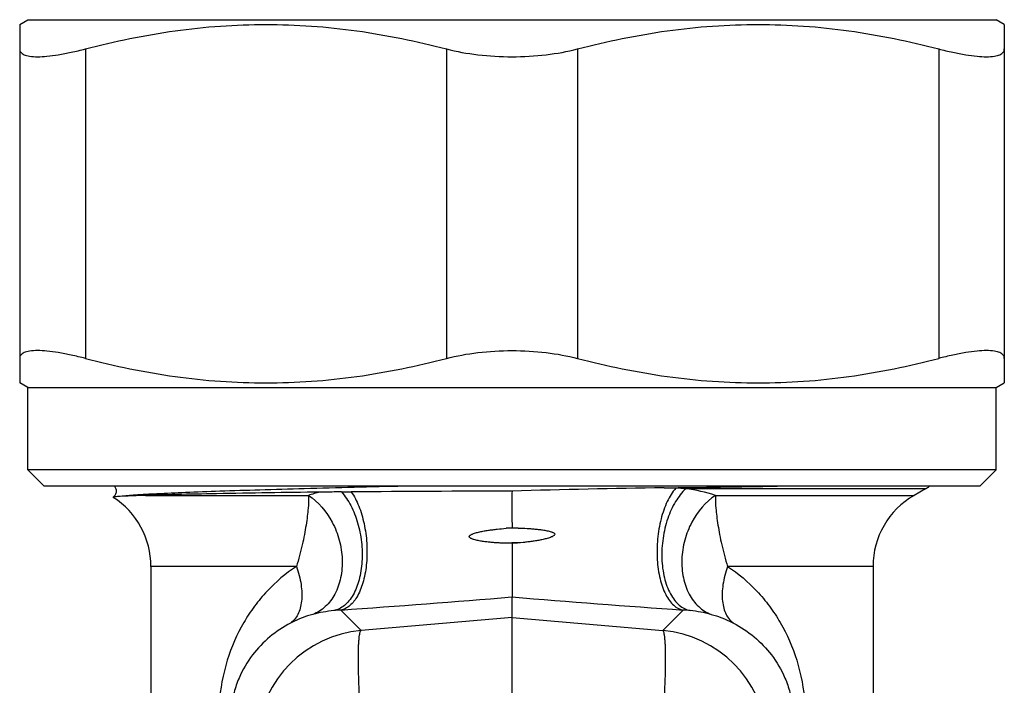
# Model space of a CAD drawing. Header units: millimetres. Extents: x 14365 to 105143, y -126377 to -22383.
# Tile 76 of 256: x 54173 to 54203, y -123304 to -123284. Entities that reach past the tile are written whole.
import ezdxf

# ---------------------------------------------------------------- set-up
doc = ezdxf.new("R2010")
doc.units = ezdxf.units.MM

msp = doc.modelspace()

# ---------------------------------------------------------------- linework, layer by layer
at = {"color": 0, "linetype": 'Continuous', "lineweight": -2}
for p, q in [((54172.934, -123283.963), (54173.184, -123283.819)), ((54172.934, -123283.963), (54172.934, -123294.874)), ((54173.184, -123283.819), (54202.684, -123283.819)), ((54202.934, -123283.963), (54202.684, -123283.819)), ((54202.934, -123283.963), (54202.934, -123294.874)), ((54174.934, -123284.707), (54174.934, -123294.13)), ((54185.934, -123284.707), (54185.934, -123294.13)), ((54189.934, -123284.707), (54189.934, -123294.13)), ((54200.934, -123284.707), (54200.934, -123294.13)), ((54173.184, -123295.019), (54172.934, -123294.874)), ((54202.684, -123295.019), (54202.934, -123294.874)), ((54173.184, -123297.519), (54173.184, -123295.019)), ((54173.184, -123295.019), (54202.684, -123295.019)), ((54202.684, -123297.519), (54202.684, -123295.019)), ((54202.684, -123297.519), (54173.184, -123297.519)), ((54173.684, -123298.019), (54173.184, -123297.519)), ((54202.184, -123298.019), (54202.684, -123297.519)), ((54202.184, -123298.019), (54173.684, -123298.019)), ((54192.571, -123298.068), (54192.922, -123298.081)), ((54200.534, -123298.096), (54193.229, -123298.096)), ((54200.534, -123298.096), (54200.184, -123298.298)), ((54176.764, -123298.298), (54181.73, -123298.298)), ((54194.137, -123298.298), (54200.184, -123298.298)), ((54187.753, -123299.301), (54187.934, -123299.286)), ((54188.12, -123299.293), (54187.753, -123299.301)), ((54187.934, -123299.286), (54188.12, -123299.293)), ((54188.276, -123299.733), (54187.572, -123299.749)), ((54187.934, -123299.767), (54187.572, -123299.749)), ((54187.934, -123299.767), (54187.934, -123301.39)), ((54176.934, -123300.463), (54176.934, -123307.547)), ((54181.366, -123300.463), (54176.934, -123300.463)), ((54198.934, -123300.463), (54194.501, -123300.463)), ((54198.934, -123300.463), (54198.934, -123307.547)), ((54187.934, -123302.02), (54187.934, -123301.39)), ((54183.339, -123302.411), (54182.715, -123301.789)), ((54192.528, -123302.411), (54193.153, -123301.789)), ((54187.934, -123302.02), (54183.339, -123302.411)), ((54187.934, -123302.02), (54192.528, -123302.411)), ((54187.934, -123304.899), (54187.934, -123302.02))]:
    msp.add_line(p, q, dxfattribs=at)
for centre, radius, start, end in [((54183.313, -123303.279), 5.226, 103.5849, 107.6233), ((54182.547, -123233.527), 64.668, 270.16822, 270.43159), ((54190.585, -124319.801), 1021.636, 90.148715, 90.423511), ((54196.264, -123575.214), 277.17, 90.76359, 91.72235), ((54179.63, -122280.329), 1017.822, 270.728475, 270.922126), ((54192.502, -123309.659), 11.586, 86.4054, 87.9263), ((54192.544, -123303.315), 5.264, 72.3861, 82.5267), ((54199.534, -123296.364), 2, 300, 303.8101), ((54174.434, -123300.463), 2.5, 0, 57.2943), ((54201.434, -123300.463), 2.5, 120, 180), ((54200.426, -123422.842), 123.708, 95.63643, 95.79572), ((54158.44, -122949.763), 352.862, 273.9447, 274.79458), ((54217.427, -122949.763), 352.862, 265.20542, 266.0553), ((54182.957, -123306.037), 4.255, 93.2581, 96.0612), ((54192.911, -123306.037), 4.255, 83.9388, 86.7419), ((54182.969, -123306.154), 4.372, 96.0629, 104.6468), ((54192.898, -123306.154), 4.372, 75.3532, 83.9371), ((54183.649, -123305.9), 3.503, 95.0702, 174.9331), ((54192.219, -123305.9), 3.503, 5.0669, 84.9298)]:
    msp.add_arc(centre, radius, start, end, dxfattribs=at)
for points, knots in [([(54174.934, -123284.707), (54175.833, -123284.474), (54177.2, -123284.192), (54179.046, -123283.996), (54180.434, -123283.947), (54181.822, -123283.996), (54183.667, -123284.192), (54185.035, -123284.474), (54185.934, -123284.707)], [0, 0, 0, 0, 0.250476, 0.375314, 0.5, 0.624686, 0.749524, 1, 1, 1, 1]), ([(54189.934, -123284.707), (54190.833, -123284.474), (54192.2, -123284.192), (54194.046, -123283.996), (54195.434, -123283.947), (54196.822, -123283.996), (54198.667, -123284.192), (54200.035, -123284.474), (54200.934, -123284.707)], [0, 0, 0, 0, 0.250476, 0.375314, 0.5, 0.624686, 0.749524, 1, 1, 1, 1]), ([(54172.934, -123284.707), (54172.934, -123284.726), (54172.939, -123284.763), (54172.966, -123284.813), (54173.01, -123284.855), (54173.071, -123284.889), (54173.148, -123284.914), (54173.282, -123284.941), (54173.49, -123284.95), (54173.782, -123284.933), (54174.127, -123284.886), (54174.518, -123284.81), (54174.791, -123284.745), (54174.934, -123284.707)], [0, 0, 0, 0, 0.025942, 0.051357, 0.07893, 0.110859, 0.148556, 0.192842, 0.302416, 0.44021, 0.60447, 0.792345, 1, 1, 1, 1]), ([(54185.934, -123284.707), (54186.248, -123284.789), (54186.913, -123284.908), (54187.586, -123284.946), (54187.934, -123284.946)], [0, 0, 0, 0, 0.482956, 1, 1, 1, 1]), ([(54187.934, -123284.946), (54188.282, -123284.946), (54188.955, -123284.908), (54189.619, -123284.789), (54189.934, -123284.707)], [0, 0, 0, 0, 0.517046, 1, 1, 1, 1]), ([(54200.934, -123284.707), (54201.077, -123284.745), (54201.35, -123284.81), (54201.74, -123284.886), (54202.085, -123284.933), (54202.378, -123284.95), (54202.585, -123284.941), (54202.719, -123284.914), (54202.796, -123284.889), (54202.857, -123284.855), (54202.902, -123284.813), (54202.929, -123284.763), (54202.934, -123284.726), (54202.934, -123284.707)], [0, 0, 0, 0, 0.207655, 0.39553, 0.55979, 0.697584, 0.807158, 0.851445, 0.889141, 0.92107, 0.948643, 0.974058, 1, 1, 1, 1]), ([(54174.934, -123294.13), (54174.791, -123294.093), (54174.518, -123294.028), (54174.127, -123293.952), (54173.782, -123293.905), (54173.49, -123293.887), (54173.282, -123293.897), (54173.148, -123293.923), (54173.071, -123293.949), (54173.01, -123293.983), (54172.966, -123294.024), (54172.939, -123294.075), (54172.934, -123294.112), (54172.934, -123294.13)], [0, 0, 0, 0, 0.207655, 0.39553, 0.55979, 0.697584, 0.807158, 0.851444, 0.889141, 0.92107, 0.948643, 0.974058, 1, 1, 1, 1]), ([(54185.934, -123294.13), (54186.248, -123294.049), (54186.913, -123293.93), (54187.586, -123293.892), (54187.934, -123293.892)], [0, 0, 0, 0, 0.482956, 1, 1, 1, 1]), ([(54187.934, -123293.892), (54188.282, -123293.892), (54188.955, -123293.93), (54189.619, -123294.049), (54189.934, -123294.13)], [0, 0, 0, 0, 0.517046, 1, 1, 1, 1]), ([(54202.934, -123294.13), (54202.934, -123294.112), (54202.929, -123294.075), (54202.902, -123294.024), (54202.857, -123293.983), (54202.796, -123293.949), (54202.719, -123293.923), (54202.585, -123293.897), (54202.378, -123293.887), (54202.085, -123293.905), (54201.74, -123293.952), (54201.35, -123294.028), (54201.077, -123294.093), (54200.934, -123294.13)], [0, 0, 0, 0, 0.025942, 0.051357, 0.07893, 0.110859, 0.148555, 0.192842, 0.302416, 0.44021, 0.60447, 0.792345, 1, 1, 1, 1]), ([(54174.934, -123294.13), (54175.833, -123294.364), (54177.2, -123294.646), (54179.046, -123294.841), (54180.434, -123294.891), (54181.822, -123294.841), (54183.667, -123294.646), (54185.035, -123294.364), (54185.934, -123294.13)], [0, 0, 0, 0, 0.250476, 0.375314, 0.5, 0.624686, 0.749524, 1, 1, 1, 1]), ([(54189.934, -123294.13), (54190.833, -123294.364), (54192.2, -123294.646), (54194.046, -123294.841), (54195.434, -123294.891), (54196.822, -123294.841), (54198.667, -123294.646), (54200.035, -123294.364), (54200.934, -123294.13)], [0, 0, 0, 0, 0.250476, 0.375314, 0.5, 0.624686, 0.749524, 1, 1, 1, 1]), ([(54175.819, -123298.018), (54175.839, -123298.043), (54175.873, -123298.104), (54175.875, -123298.192), (54175.857, -123298.259), (54175.83, -123298.31), (54175.803, -123298.34), (54175.784, -123298.356)], [0, 0, 0, 0, 0.254968, 0.541157, 0.680609, 0.806712, 1, 1, 1, 1]), ([(54184.644, -123298.019), (54183.631, -123298.044), (54182.165, -123298.08), (54180.294, -123298.134), (54179.086, -123298.172), (54178.043, -123298.21), (54177.183, -123298.248), (54176.522, -123298.286), (54176.15, -123298.314), (54176, -123298.331)], [0, 0, 0, 0, 0.351545, 0.508547, 0.649074, 0.77052, 0.870638, 0.947606, 1, 1, 1, 1]), ([(54182.085, -123298.199), (54181.034, -123298.214), (54179.575, -123298.235), (54177.801, -123298.27), (54177.078, -123298.288), (54176.764, -123298.298)], [0, 0, 0, 0, 0.592432, 0.822674, 1, 1, 1, 1]), ([(54182.737, -123298.195), (54182.682, -123298.195), (54182.465, -123298.196), (54182.248, -123298.197), (54182.085, -123298.199)], [0, 0, 0, 0, 0.252257, 1, 1, 1, 1]), ([(54182.737, -123298.195), (54182.849, -123298.319), (54183.046, -123298.619), (54183.249, -123299.138), (54183.345, -123299.62), (54183.373, -123300.018), (54183.366, -123300.405), (54183.299, -123300.852), (54183.146, -123301.253), (54182.976, -123301.507), (54182.835, -123301.651), (54182.678, -123301.755), (54182.564, -123301.795), (54182.507, -123301.806)], [0, 0, 0, 0, 0.122367, 0.260329, 0.406739, 0.480427, 0.552876, 0.689698, 0.810414, 0.863758, 0.912523, 0.95751, 1, 1, 1, 1]), ([(54183.034, -123298.193), (54183.128, -123298.326), (54183.288, -123298.64), (54183.443, -123299.169), (54183.522, -123299.753), (54183.517, -123300.341), (54183.428, -123300.881), (54183.285, -123301.274), (54183.129, -123301.519), (54183.003, -123301.655), (54182.865, -123301.749), (54182.764, -123301.782), (54182.715, -123301.789)], [0, 0, 0, 0, 0.122077, 0.262845, 0.413648, 0.564043, 0.703682, 0.824087, 0.875661, 0.921462, 0.962361, 1, 1, 1, 1]), ([(54187.934, -123298.169), (54187.933, -123298.253), (54187.934, -123298.477), (54187.933, -123298.849), (54187.934, -123299.138), (54187.934, -123299.286)], [0, 0, 0, 0, 0.22608, 0.600327, 1, 1, 1, 1]), ([(54192.922, -123298.081), (54192.817, -123298.201), (54192.636, -123298.504), (54192.455, -123299.03), (54192.354, -123299.629), (54192.343, -123300.244), (54192.422, -123300.816), (54192.564, -123301.236), (54192.723, -123301.499), (54192.852, -123301.645), (54192.995, -123301.746), (54193.101, -123301.781), (54193.153, -123301.789)], [0, 0, 0, 0, 0.115626, 0.252823, 0.403063, 0.555218, 0.697842, 0.821261, 0.874022, 0.920679, 0.962095, 1, 1, 1, 1]), ([(54193.229, -123298.096), (54193.107, -123298.208), (54192.887, -123298.496), (54192.657, -123299.012), (54192.517, -123299.603), (54192.481, -123300.215), (54192.553, -123300.791), (54192.703, -123301.217), (54192.876, -123301.487), (54193.021, -123301.642), (54193.182, -123301.752), (54193.301, -123301.794), (54193.36, -123301.806)], [0, 0, 0, 0, 0.117512, 0.252729, 0.398707, 0.546078, 0.685217, 0.808239, 0.862482, 0.911895, 0.957283, 1, 1, 1, 1]), ([(54175.784, -123298.356), (54175.783, -123298.357), (54175.782, -123298.358), (54175.784, -123298.359), (54175.785, -123298.36)], [0, 0, 0, 0, 0.467934, 1, 1, 1, 1]), ([(54176, -123298.331), (54175.97, -123298.333), (54175.919, -123298.337), (54175.859, -123298.342), (54175.823, -123298.347), (54175.805, -123298.35), (54175.792, -123298.353), (54175.786, -123298.355), (54175.784, -123298.356)], [0, 0, 0, 0, 0.410025, 0.713527, 0.825099, 0.909849, 0.967915, 1, 1, 1, 1]), ([(54176.764, -123298.298), (54176.614, -123298.303), (54176.359, -123298.312), (54176.105, -123298.324), (54176, -123298.331)], [0, 0, 0, 0, 0.588715, 1, 1, 1, 1]), ([(54181.73, -123298.298), (54181.737, -123298.43), (54181.731, -123298.643), (54181.697, -123298.943), (54181.659, -123299.211), (54181.608, -123299.501), (54181.543, -123299.809), (54181.464, -123300.133), (54181.402, -123300.353), (54181.366, -123300.463)], [0, 0, 0, 0, 0.178924, 0.289257, 0.412106, 0.546127, 0.689868, 0.841909, 1, 1, 1, 1]), ([(54181.73, -123298.298), (54182.037, -123298.495), (54182.417, -123298.95), (54182.691, -123299.658), (54182.781, -123300.237), (54182.738, -123300.8), (54182.566, -123301.302), (54182.273, -123301.699), (54182.004, -123301.871), (54181.864, -123301.924)], [0, 0, 0, 0, 0.25469, 0.3922, 0.529271, 0.660824, 0.783173, 0.895332, 1, 1, 1, 1]), ([(54194.137, -123298.298), (54193.83, -123298.495), (54193.451, -123298.95), (54193.177, -123299.658), (54193.087, -123300.237), (54193.129, -123300.8), (54193.302, -123301.302), (54193.594, -123301.699), (54193.864, -123301.871), (54194.004, -123301.924)], [0, 0, 0, 0, 0.25469, 0.3922, 0.529271, 0.660824, 0.783173, 0.895332, 1, 1, 1, 1]), ([(54194.137, -123298.298), (54194.131, -123298.43), (54194.137, -123298.643), (54194.171, -123298.943), (54194.209, -123299.211), (54194.259, -123299.501), (54194.325, -123299.809), (54194.403, -123300.133), (54194.466, -123300.353), (54194.501, -123300.463)], [0, 0, 0, 0, 0.178924, 0.289257, 0.412106, 0.546127, 0.689868, 0.841909, 1, 1, 1, 1]), ([(54187.572, -123299.749), (54187.527, -123299.747), (54187.437, -123299.742), (54187.303, -123299.732), (54187.17, -123299.718), (54187.059, -123299.704), (54186.971, -123299.69), (54186.905, -123299.677), (54186.84, -123299.663), (54186.786, -123299.648), (54186.744, -123299.635), (54186.713, -123299.623), (54186.683, -123299.608), (54186.658, -123299.594), (54186.642, -123299.578), (54186.633, -123299.562), (54186.632, -123299.544), (54186.641, -123299.529), (54186.653, -123299.517), (54186.671, -123299.503), (54186.695, -123299.489), (54186.725, -123299.475), (54186.767, -123299.459), (54186.82, -123299.442), (54186.885, -123299.424), (54186.95, -123299.409), (54187.016, -123299.395), (54187.104, -123299.379), (54187.215, -123299.361), (54187.349, -123299.343), (54187.528, -123299.321), (54187.663, -123299.309), (54187.753, -123299.301)], [0, 0, 0, 0, 0.062643, 0.125147, 0.187508, 0.249725, 0.280782, 0.311806, 0.342801, 0.373774, 0.389259, 0.40475, 0.420265, 0.43576, 0.443746, 0.451965, 0.45968, 0.467644, 0.475818, 0.483638, 0.499156, 0.514748, 0.530295, 0.561401, 0.592525, 0.623677, 0.654861, 0.686079, 0.748614, 0.811281, 0.874075, 1, 1, 1, 1]), ([(54188.12, -123299.293), (54188.211, -123299.296), (54188.347, -123299.302), (54188.529, -123299.314), (54188.664, -123299.326), (54188.777, -123299.338), (54188.867, -123299.35), (54188.934, -123299.36), (54189, -123299.373), (54189.066, -123299.387), (54189.12, -123299.402), (54189.163, -123299.418), (54189.193, -123299.432), (54189.217, -123299.447), (54189.233, -123299.464), (54189.24, -123299.487), (54189.228, -123299.509), (54189.211, -123299.524), (54189.192, -123299.537), (54189.168, -123299.551), (54189.127, -123299.57), (54189.074, -123299.589), (54189.01, -123299.609), (54188.944, -123299.626), (54188.879, -123299.642), (54188.791, -123299.66), (54188.68, -123299.681), (54188.546, -123299.701), (54188.411, -123299.718), (54188.321, -123299.728), (54188.276, -123299.733)], [0, 0, 0, 0, 0.12601, 0.188844, 0.251546, 0.314104, 0.345326, 0.376508, 0.407648, 0.438746, 0.469808, 0.485328, 0.500874, 0.516417, 0.524423, 0.532224, 0.547944, 0.555852, 0.563677, 0.579251, 0.594816, 0.62589, 0.656952, 0.68802, 0.719102, 0.750204, 0.812479, 0.874866, 0.937372, 1, 1, 1, 1]), ([(54181.366, -123300.463), (54181.039, -123300.675), (54180.584, -123301.059), (54180.08, -123301.666), (54179.633, -123302.348), (54179.205, -123303.332), (54179.042, -123304.19), (54179.008, -123304.636)], [0, 0, 0, 0, 0.236383, 0.355525, 0.47665, 0.72911, 1, 1, 1, 1]), ([(54181.366, -123300.463), (54181.43, -123300.643), (54181.521, -123300.99), (54181.542, -123301.425), (54181.488, -123301.729), (54181.418, -123301.918), (54181.317, -123302.075), (54181.23, -123302.155), (54181.183, -123302.187)], [0, 0, 0, 0, 0.309191, 0.581134, 0.700406, 0.808646, 0.907521, 1, 1, 1, 1]), ([(54194.501, -123300.463), (54194.438, -123300.643), (54194.347, -123300.99), (54194.326, -123301.425), (54194.379, -123301.729), (54194.449, -123301.918), (54194.55, -123302.075), (54194.638, -123302.155), (54194.685, -123302.187)], [0, 0, 0, 0, 0.309191, 0.581134, 0.700406, 0.808646, 0.907521, 1, 1, 1, 1]), ([(54194.501, -123300.463), (54194.829, -123300.675), (54195.283, -123301.059), (54195.787, -123301.666), (54196.234, -123302.348), (54196.663, -123303.332), (54196.825, -123304.19), (54196.86, -123304.636)], [0, 0, 0, 0, 0.236383, 0.355525, 0.47665, 0.72911, 1, 1, 1, 1]), ([(54181.864, -123301.924), (54181.811, -123301.937), (54181.577, -123302.005), (54181.35, -123302.099), (54181.183, -123302.187)], [0, 0, 0, 0, 0.223137, 1, 1, 1, 1]), ([(54194.004, -123301.924), (54194.056, -123301.937), (54194.291, -123302.005), (54194.517, -123302.099), (54194.685, -123302.187)], [0, 0, 0, 0, 0.223137, 1, 1, 1, 1]), ([(54181.183, -123302.187), (54180.96, -123302.305), (54180.537, -123302.587), (54179.993, -123303.15), (54179.645, -123303.743), (54179.449, -123304.313), (54179.392, -123304.638), (54179.376, -123304.81)], [0, 0, 0, 0, 0.227856, 0.45619, 0.703057, 0.843391, 1, 1, 1, 1]), ([(54194.685, -123302.187), (54194.908, -123302.305), (54195.331, -123302.587), (54195.874, -123303.15), (54196.223, -123303.743), (54196.418, -123304.313), (54196.475, -123304.638), (54196.492, -123304.81)], [0, 0, 0, 0, 0.227856, 0.45619, 0.703057, 0.843391, 1, 1, 1, 1]), ([(54183.339, -123305.29), (54183.326, -123305.1), (54183.302, -123304.731), (54183.275, -123304.199), (54183.258, -123303.716), (54183.251, -123303.295), (54183.255, -123302.989), (54183.264, -123302.785), (54183.274, -123302.664), (54183.285, -123302.566), (54183.299, -123302.492), (54183.315, -123302.442), (54183.33, -123302.416), (54183.339, -123302.411)], [0, 0, 0, 0, 0.197448, 0.383206, 0.551789, 0.698562, 0.819359, 0.86896, 0.910905, 0.944973, 0.971014, 0.989114, 1, 1, 1, 1]), ([(54192.528, -123305.29), (54192.542, -123305.1), (54192.566, -123304.731), (54192.593, -123304.199), (54192.61, -123303.716), (54192.616, -123303.295), (54192.613, -123302.989), (54192.603, -123302.785), (54192.594, -123302.664), (54192.582, -123302.566), (54192.568, -123302.492), (54192.553, -123302.442), (54192.537, -123302.416), (54192.528, -123302.411)], [0, 0, 0, 0, 0.197448, 0.383206, 0.551789, 0.698562, 0.819359, 0.86896, 0.910905, 0.944973, 0.971014, 0.989114, 1, 1, 1, 1])]:
    msp.add_open_spline(points, degree=3, knots=knots, dxfattribs=at)

doc.saveas('drawing.dxf')
